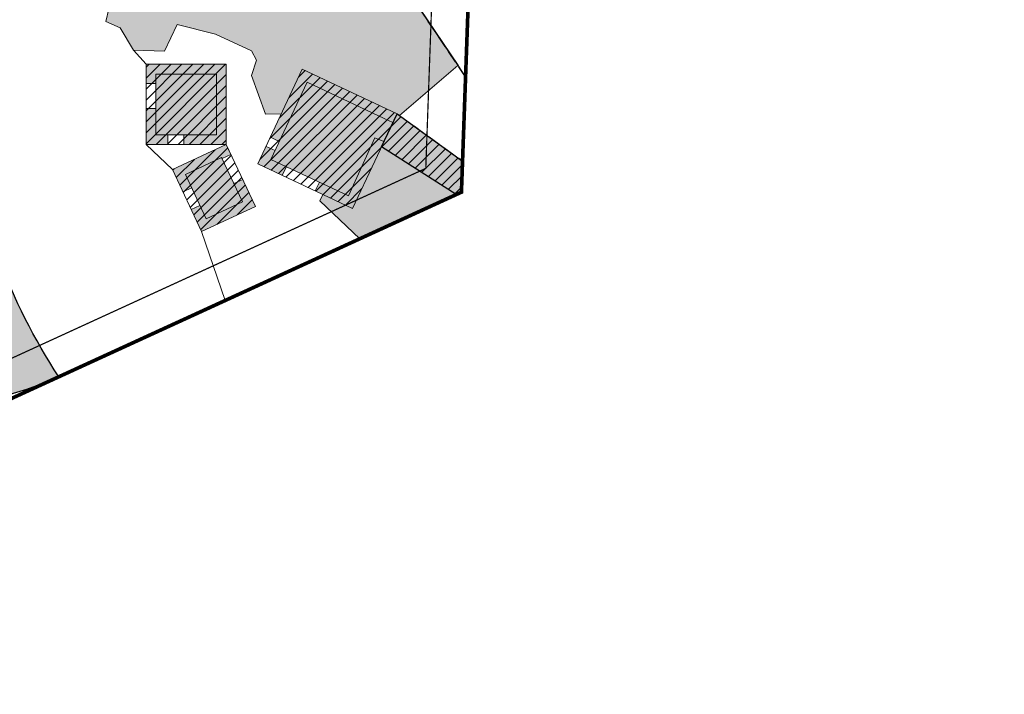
# Model space of a CAD drawing. Header units: millimetres. Extents: x -1402 to -179, y -280 to 6164.
# Tile 63 of 212: x -425 to -344, y 1235 to 1291. Entities that reach past the tile are written whole.
import ezdxf
from ezdxf.xclip import XClip

# ---------------------------------------------------------------- set-up
doc = ezdxf.new("R2010")
doc.units = ezdxf.units.MM
doc.header["$XCLIPFRAME"] = 0
for name, pattern in [('AJN-Limite', [1.25, 0.5, -0.25, 0, -0.25, 0, -0.25]), ('AJN-Projection', [0.375, 0.25, -0.125]), ('DASH', [0.35, 0.25, -0.1])]:
    doc.linetypes.add(name, pattern=pattern)
doc.layers.get('0').update_dxf_attribs({"linetype": 'CONTINUOUS'})
for name, color, linetype, lineweight in [('AJN-2-SBT-C', 2, 'CONTINUOUS', 20), ('AJN-8-252-H', 252, 'CONTINUOUS', 20), ('GEO-1-LIM-V', 10, 'AJN-Limite', 25)]:
    doc.layers.add(name, color=color, linetype=linetype, lineweight=lineweight)
doc.layers.add('AJN-2-SBT-P', color=251, linetype='AJN-Projection')
doc.layers.add('AJN-2-SBT-V', color=51, linetype='CONTINUOUS')
doc.layers.add('AJN-6-Etang', color=7, linetype='CONTINUOUS', lineweight=15, true_color=0x46a499)
for name, color, linetype, true_color in [('AJN-8-254-H-CLAIR', 7, 'CONTINUOUS', 0xededed), ('AJN-9-SRF-FORT-CIRCULATION 50%', 7, 'CONTINUOUS', 0xff80ff), ('AJN-9-SRF-FORT-VILLAGE HOUSING', 7, 'CONTINUOUS', 0xebc850)]:
    doc.layers.add(name, color=color, linetype=linetype, true_color=true_color)
pattern_1 = [(45, (0, 0), (-0.4490128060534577, 0.4490128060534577), [])]

# ---------------------------------------------------------------- blocks, each defined once
blk = doc.blocks.new('A$C286A4316')
at = {"layer": 'AJN-6-Etang', "transparency": 33554687}
h = blk.add_hatch(color=256, dxfattribs=at)
h.dxf.hatch_style = 1
h.set_gradient(color1=(188, 236, 246), rotation=200, centered=1, tint=0.800000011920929, name='INVCURVED')
h.paths.add_polyline_path([(-27.60202240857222, 17.55884769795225, -0.07481121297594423), (-77.7403625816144, 25.03000989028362, 0.2456448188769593), (-78.65130117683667, 24.86002324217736, -0.02511659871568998), (-84.02734011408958, 21.05429115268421, 0.2902374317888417), (-84.48346753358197, 20.08555095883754, 0.0176722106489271), (-82.61423160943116, 8.520338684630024, -0.04417284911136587), (-81.3888328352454, -0.5963361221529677, 0.1277813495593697), (-73.17997165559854, -7.525164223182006, 0.1558683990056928), (-66.34932535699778, -8.471079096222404, 0.05108171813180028), (-58.65575512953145, -6.310999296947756, -0.03320750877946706), (-44.646321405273, -1.832637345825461, -0.04177237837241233), (-34.82197686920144, -0.7678780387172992, -0.03783789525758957), (-15.83746115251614, -2.105843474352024, 0.04486975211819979), (-10.10500299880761, -2.429041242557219, 0.01077716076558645), (-8.725417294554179, -2.353208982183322, 0.07664147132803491), (-7.105427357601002e-15, 8.881784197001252e-15, -0.1169123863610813), (-7.491359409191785, 20.50361688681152, 0.5202008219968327), (-8.933280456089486, 21.27997831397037, -0.06521763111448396), (-17.24888047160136, 18.3833381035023, -0.04920693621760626)])
at = {"layer": 'AJN-2-SBT-V', "flags": 128}
blk.add_lwpolyline([(-7.491359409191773, 20.50361688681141, 0.520200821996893), (-8.933280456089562, 21.27997831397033, -0.06521763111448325), (-17.24888047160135, 18.3833381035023, -0.04920693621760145), (-27.6020224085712, 17.55884769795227, -0.07481121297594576), (-77.74036258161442, 25.03000989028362, 0.2456448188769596), (-78.65130117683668, 24.86002324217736, -0.02511659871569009), (-84.02734011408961, 21.05429115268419, 0.2902374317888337), (-84.48346753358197, 20.08555095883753, 0.01767221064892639), (-82.61423160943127, 8.520338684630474, -0.04417284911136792), (-81.38883283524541, -0.596336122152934, 0.127781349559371), (-73.17997165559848, -7.52516422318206, 0.1558683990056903), (-66.34932535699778, -8.471079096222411, 0.05108171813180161), (-58.65575512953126, -6.310999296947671, -0.0332075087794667), (-44.64632140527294, -1.832637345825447, -0.04177237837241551), (-34.82197686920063, -0.7678780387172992, -0.03783789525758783), (-15.8374611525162, -2.105843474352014, 0.04486975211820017), (-10.10500299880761, -2.429041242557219, 0.01077716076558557), (-8.72541729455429, -2.353208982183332, 0.07664147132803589), (0, 0, -0.1169123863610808)], format="xyb", close=True, dxfattribs=at)
blk = doc.blocks.new('VILLAGE 9.00')
at = {"layer": 'AJN-8-252-H'}
h = blk.add_hatch(color=256, dxfattribs=at)
h.dxf.hatch_style = 1
h.paths.add_polyline_path([(-346.3564917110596, 73.97383447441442), (-347.6533770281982, 99.43463517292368), (-353.3093509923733, 99.4232136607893), (-353.3005532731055, 103.0136285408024), (-355.9151736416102, 103.0252343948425), (-355.4506131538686, 100.794776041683), (-358.0073382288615, 100.2718339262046), (-364.6052554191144, 132.5298216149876), (-363.1024740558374, 132.9599872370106), (-363.000641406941, 132.6042354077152), (-361.9449360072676, 132.9064271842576), (-363.9454861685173, 139.8953387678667), (-367.1686154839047, 138.9348849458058), (-366.723483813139, 137.4963684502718), (-367.8918611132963, 137.4963684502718), (-361.2736774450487, 105.5471035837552), (-361.2335205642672, 105.3532463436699), (-358.1463684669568, 90.45002742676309), (-376.8257694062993, 90.4500274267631), (-385.770167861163, 105.5471035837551), (-387.4908517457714, 104.5276689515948), (-377.9655085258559, 88.45002742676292), (-352.8257719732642, 88.4500274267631), (-351.7552938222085, 73.96758124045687), (-350.1712034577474, 74.05680423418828), (-350.0474857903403, 71.86028563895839), (-350.36663962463, 71.84230947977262), (-350.3655573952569, 64.20041198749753), (-345.8610366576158, 64.20041198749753)])
edge = h.paths.add_edge_path()
edge.add_line((-344.0596802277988, 64.49181713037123), (-350.366182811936, 64.49142521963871))
edge.add_line((-350.366182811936, 64.49142521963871), (-350.3661288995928, 63.62388497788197))
edge.add_line((-350.3661288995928, 63.62388497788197), (-347.443904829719, 64.01916350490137))
edge.add_line((-347.443904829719, 64.01916350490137), (-344.0596802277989, 64.01916350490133))
edge.add_line((-344.0596802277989, 64.01916350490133), (-344.0597096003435, 64.4918171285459))
h = blk.add_hatch(color=256, dxfattribs=at)
h.dxf.hatch_style = 1
h.paths.add_polyline_path([(-398.2363058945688, 100.9434143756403), (-398.3472658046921, 102.4788854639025), (-405.3384330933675, 102.2122831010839), (-405.2327883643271, 96.12928818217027), (-415.9003242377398, 95.85542598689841), (-416.8505907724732, 91.63957067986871), (-417.6990864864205, 91.83082417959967), (-417.9329412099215, 90.77504119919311), (-416.7512448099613, 90.26530925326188), (-415.6477597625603, 88.42456101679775), (-413.1186910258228, 88.34304855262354), (-412.0801874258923, 90.52475974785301), (-408.9247526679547, 89.75407522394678), (-405.9646024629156, 88.36511561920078), (-405.5500622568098, 87.60650077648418), (-405.9448164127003, 86.32966096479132), (-404.7954485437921, 83.1751200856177), (-403.5051352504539, 83.17593631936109), (-401.7786346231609, 86.85546931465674), (-393.990198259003, 83.20100004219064), (-393.7763216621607, 83.0464665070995), (-388.9826931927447, 87.16571811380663), (-393.5311055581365, 93.93784550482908)])
h = blk.add_hatch(color=256, dxfattribs=at)
h.dxf.hatch_style = 1
h.paths.add_polyline_path([(-408.0268734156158, 87.27276113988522), (-414.6268734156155, 87.27276113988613), (-414.6268734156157, 85.6829888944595), (-413.8209962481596, 85.6829888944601), (-413.8209962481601, 86.46416628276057), (-408.8209962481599, 86.46489815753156), (-408.8209962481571, 81.46416628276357), (-411.5236953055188, 81.46416628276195), (-411.5236953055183, 80.67276113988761), (-408.0268734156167, 80.67276113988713)])
h.paths.add_polyline_path([(-412.821483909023, 81.46416628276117), (-413.8209962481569, 81.46416628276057), (-413.8209962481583, 83.63971913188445), (-414.626873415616, 83.63971913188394), (-414.6268734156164, 80.67276113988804), (-412.8214839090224, 80.6727611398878)])
h.paths.add_polyline_path([(-401.7786346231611, 86.85546931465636), (-404.4057711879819, 81.2564932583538), (-403.6734122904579, 80.91285777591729), (-401.3883449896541, 85.78281287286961), (-395.0483826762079, 82.80799271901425), (-394.3328753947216, 82.47068358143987), (-393.9901982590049, 83.20100004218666)])
h.paths.add_polyline_path([(-404.3631651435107, 79.44285055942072), (-404.0235904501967, 80.16655506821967), (-404.7559493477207, 80.51019055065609), (-405.4331038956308, 79.06703295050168), (-403.429036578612, 78.12668984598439), (-403.0919308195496, 78.84513254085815)])
h.paths.add_polyline_path([(-395.0666254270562, 80.90690919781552), (-395.8106975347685, 81.21814587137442), (-397.9855154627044, 76.4441617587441), (-400.3770544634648, 77.56863261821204), (-400.7131477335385, 76.85234774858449), (-397.6446675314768, 75.41256367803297)])
h.paths.add_polyline_path([(-391.4995041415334, 74.58475567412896), (-389.394064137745, 70.01626545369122), (-388.3703386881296, 69.43691274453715), (-387.9763191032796, 70.13315161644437), (-388.7754995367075, 70.58542849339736), (-391.107790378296, 75.64615113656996), (-400.7346389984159, 71.20950987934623), (-400.1905226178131, 70.02885863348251), (-399.4639680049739, 70.36369948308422), (-399.673243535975, 70.81779611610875)])
h.paths.add_polyline_path([(-398.6268658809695, 68.54731295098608), (-399.3534204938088, 68.21247210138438), (-398.5163183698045, 66.39608556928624), (-397.7897637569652, 66.73092641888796)])
h.paths.add_polyline_path([(-396.9526616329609, 64.91453988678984), (-397.6792162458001, 64.57969903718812), (-396.9714805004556, 63.04401821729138), (-392.8471013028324, 60.70992535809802), (-392.4530817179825, 61.40616423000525), (-396.3529158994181, 63.61318125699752)])
h.paths.add_polyline_path([(-382.6316640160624, 67.10847307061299), (-386.4097816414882, 69.24660755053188), (-386.8038012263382, 68.55036867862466), (-383.7219224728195, 66.80625378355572), (-388.1546428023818, 58.97356647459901), (-390.7124845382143, 60.4211152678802), (-391.1065041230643, 59.72487639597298), (-387.8524235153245, 57.88330801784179)])
h = blk.add_hatch(color=256, dxfattribs=at)
h.dxf.hatch_style = 1
h.paths.add_polyline_path([(-412.4499753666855, 78.59745115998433), (-411.5959636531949, 76.7734126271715), (-410.8714429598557, 77.11263197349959), (-411.3862353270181, 78.21214981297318), (-408.4104769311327, 79.60539479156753), (-408.3698891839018, 79.5187055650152), (-407.645242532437, 79.8576558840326), (-408.0251755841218, 80.66913483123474)])
h.paths.add_polyline_path([(-406.7024535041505, 75.95731772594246), (-409.6782119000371, 74.56407274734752), (-410.1930042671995, 75.6635905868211), (-410.9175249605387, 75.32437124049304), (-410.0635132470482, 73.5003327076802), (-405.638713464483, 75.57201637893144), (-406.6766557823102, 77.78890257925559), (-407.4011764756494, 77.44968323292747)])
h = blk.add_hatch(color=256, dxfattribs=at)
h.dxf.hatch_style = 1
h.paths.add_polyline_path([(-395.2645403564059, 80.48511119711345), (-397.644667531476, 75.41256367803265), (-400.0853389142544, 76.557768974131), (-400.3440477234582, 76.02311425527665), (-397.046660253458, 72.90915628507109), (-391.107790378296, 75.64615113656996), (-389.0171317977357, 71.10973439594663), (-388.1565370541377, 75.91008389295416)])
at = {"layer": 'AJN-8-254-H-CLAIR'}
h = blk.add_hatch(color=256, dxfattribs=at)
h.dxf.hatch_style = 1
h.paths.add_polyline_path([(-408.8209962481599, 86.46489815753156), (-413.8209962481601, 86.46416628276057), (-413.8209962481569, 81.46416628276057), (-408.8209962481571, 81.46416628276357)])
h.paths.add_polyline_path([(-408.4104769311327, 79.60539479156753), (-411.3862353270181, 78.21214981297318), (-409.6782119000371, 74.56407274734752), (-406.7024535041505, 75.95731772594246)])
h.paths.add_polyline_path([(-394.3328753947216, 82.47068358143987), (-395.0489905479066, 82.80669721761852), (-401.3883449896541, 85.78281287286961), (-404.3631651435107, 79.44285055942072), (-397.9855154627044, 76.4441617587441), (-395.8106975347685, 81.21814587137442), (-395.0666254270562, 80.90690919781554)])
h.paths.add_polyline_path([(-386.8038012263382, 68.55036867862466), (-386.4097816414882, 69.24660755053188), (-387.9763191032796, 70.13315161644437), (-388.3703386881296, 69.43691274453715), (-389.394064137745, 70.01626545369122), (-391.4995041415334, 74.58475567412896), (-399.673243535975, 70.81779611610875), (-396.3529158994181, 63.61318125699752), (-388.1546428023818, 58.97356647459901), (-383.7219224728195, 66.80625378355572)])
h.paths.add_polyline_path([(-378.1132461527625, 59.58762854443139), (-378.554719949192, 59.82236432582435), (-378.1791426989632, 60.5287224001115), (-379.7684483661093, 61.37377121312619), (-380.144025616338, 60.66741313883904), (-384.8582715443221, 63.17402216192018), (-387.8524235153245, 57.88330801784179), (-388.8979672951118, 58.47500828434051), (-390.285018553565, 55.86634427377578), (-382.338490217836, 51.64110020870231)])
h.paths.add_polyline_path([(-371.7826336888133, 50.19323426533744), (-379.1993934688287, 54.13679539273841), (-381.2544541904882, 50.27178830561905), (-374.6617113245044, 46.76636474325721), (-373.566137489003, 46.83895146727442)])
at = {"layer": 'AJN-8-254-H-CLAIR', "linetype": 'Continuous'}
h = blk.add_hatch(color=256, dxfattribs=at)
h.dxf.hatch_style = 1
h.paths.add_polyline_path([(-393.9901982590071, 83.20100004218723), (-395.2645403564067, 80.48511119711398), (-388.1565370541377, 75.91008389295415), (-389.0171317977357, 71.10973439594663), (-388.7754995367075, 70.58542849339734), (-386.0081029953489, 69.01928721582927), (-385.9826101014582, 69.13884613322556), (-378.9926267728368, 69.13884613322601), (-380.2361401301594, 61.622447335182), (-377.0313108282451, 59.91840936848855), (-371.661095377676, 55.41668926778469), (-373.2708361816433, 51.89058160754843), (-370.7006983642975, 50.52401508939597), (-370.9695343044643, 47.01098817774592), (-370.8040219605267, 44.5407595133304), (-367.8129753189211, 44.7471002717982), (-368.1830354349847, 52.27517621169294), (-369.4712178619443, 56.16864650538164), (-376.9165185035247, 62.83915551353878), (-376.4268322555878, 65.40095337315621), (-376.4268322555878, 72.11943688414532), (-379.7209550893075, 72.11943688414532), (-379.7209550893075, 72.26003898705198), (-379.7543144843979, 72.26003898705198), (-379.7543144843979, 72.40954589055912), (-384.1038114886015, 72.42803174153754), (-384.1038114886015, 76.05772995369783)])
at = {"layer": 'AJN-9-SRF-FORT-CIRCULATION 50%'}
h = blk.add_hatch(dxfattribs=at)
h.set_pattern_fill('ANSI31', color=256, scale=0.2)
h.set_pattern_definition(pattern_1)
h.paths.add_polyline_path([(-384.1038114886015, 76.05772995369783), (-393.9901982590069, 83.2010000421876), (-395.2645403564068, 80.48511119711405), (-388.1565370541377, 75.91008389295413), (-389.0171317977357, 71.1097343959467), (-388.7754995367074, 70.5854284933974), (-386.0081029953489, 69.01928721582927), (-385.9826101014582, 69.13884613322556), (-378.9926267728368, 69.13884613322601), (-380.2361401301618, 61.62244733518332), (-377.0313108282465, 59.91840936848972), (-371.661095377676, 55.41668926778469), (-373.2722192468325, 51.88755202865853), (-370.7006983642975, 50.52401508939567), (-370.9722385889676, 47.00576063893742), (-370.9681349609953, 47.00602995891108), (-370.8047961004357, 44.54070610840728), (-367.8129753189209, 44.7471002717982), (-368.1830354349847, 52.27517621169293), (-369.4712178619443, 56.14756730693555), (-376.9165185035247, 62.83915551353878), (-376.4268322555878, 65.56894612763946), (-376.4268322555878, 72.12803174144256), (-379.7268322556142, 72.12803174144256), (-379.7268322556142, 72.4280317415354), (-384.1038114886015, 72.42803174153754)])
at = {"layer": 'AJN-9-SRF-FORT-VILLAGE HOUSING'}
h = blk.add_hatch(dxfattribs=at)
h.set_pattern_fill('ANSI31', color=256, scale=0.2)
h.set_pattern_definition([(45, (0.2777498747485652, 0.1614052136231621), (-0.4490128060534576, 0.4490128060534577), [])])
h.paths.add_polyline_path([(-414.6268734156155, 87.27276113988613), (-408.0268734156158, 87.27276113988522), (-408.0432463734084, 80.67276113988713), (-414.6268734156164, 80.67276113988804)])
h = blk.add_hatch(dxfattribs=at)
h.set_pattern_fill('ANSI31', color=256, scale=0.2)
h.set_pattern_definition(pattern_1)
h.paths.add_polyline_path([(-393.9901982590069, 83.20100004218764), (-401.7786346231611, 86.85546931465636), (-405.4331038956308, 79.06703295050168), (-397.6446675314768, 75.412563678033)])
h.paths.add_polyline_path([(-388.7754995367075, 70.58542849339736), (-391.1077903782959, 75.6461511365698), (-400.7346389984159, 71.20950987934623), (-396.9714805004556, 63.04401821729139), (-389.5944469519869, 58.86916413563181), (-391.3669538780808, 55.53556344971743), (-382.0077093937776, 50.55916488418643), (-382.336389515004, 49.94100748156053), (-376.1769465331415, 46.66597355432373), (-372.6269972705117, 46.90117375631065), (-370.7006983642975, 50.52401508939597), (-379.5301742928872, 55.21873071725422), (-377.0313108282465, 59.91840936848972), (-384.4641156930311, 63.87050181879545), (-382.6316640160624, 67.10847307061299)])
h.paths.add_polyline_path([(-378.1260887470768, 23.16704870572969), (-384.7208183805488, 22.90334231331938), (-384.4571119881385, 16.30861267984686), (-377.8623823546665, 16.57231907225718)])
h = blk.add_hatch(dxfattribs=at)
h.set_pattern_fill('ANSI31', color=256, scale=0.2)
h.set_pattern_definition(pattern_1)
h.paths.add_polyline_path([(-405.6387134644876, 75.5720163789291), (-408.0251755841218, 80.66913483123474), (-412.4499753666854, 78.59745115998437), (-410.0635132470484, 73.50033270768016)])
h.paths.add_polyline_path([(-395.8756051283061, 59.74282575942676), (-405.3624577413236, 64.47142253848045), (-410.0910545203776, 54.98456992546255), (-400.60420190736, 50.25597314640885)])
at = {"layer": 'AJN-2-SBT-C'}
for p, q in [((-398.238000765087, 100.9668681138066), (-388.964261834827, 87.1815565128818)), ((-417.9329412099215, 90.77504119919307), (-417.6990864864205, 91.83082417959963)), ((-416.7512448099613, 90.26530925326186), (-417.9329412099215, 90.77504119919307)), ((-415.6477597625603, 88.42456101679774), (-416.7512448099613, 90.26530925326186)), ((-408.0268734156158, 87.27276113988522), (-414.6268734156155, 87.27276113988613)), ((-414.6268734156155, 87.27276113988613), (-414.6268734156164, 80.67276113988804)), ((-408.0268734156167, 80.67276113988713), (-408.0268734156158, 87.27276113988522)), ((-401.7786346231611, 86.85546931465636), (-405.4331038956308, 79.06703295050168)), ((-393.9901982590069, 83.2010000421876), (-401.7786346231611, 86.85546931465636)), ((-393.7763216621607, 83.0464665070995), (-388.9826931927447, 87.16571811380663)), ((-388.9666807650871, 87.16571811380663), (-384.1828507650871, 79.75712811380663)), ((-413.8209962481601, 86.46416628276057), (-408.8209962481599, 86.46489815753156)), ((-413.8209962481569, 81.46416628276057), (-413.8209962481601, 86.46416628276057)), ((-408.8209962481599, 86.46489815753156), (-408.8209962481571, 81.46416628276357)), ((-414.6209962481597, 85.6829888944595), (-413.8209962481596, 85.6829888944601)), ((-401.3883449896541, 85.78281287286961), (-404.3631651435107, 79.44285055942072)), ((-395.0483826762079, 82.80799271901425), (-401.3883449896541, 85.78281287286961)), ((-414.6209962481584, 83.63971913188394), (-413.8209962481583, 83.63971913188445)), ((-397.6446675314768, 75.412563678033), (-393.9901982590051, 83.20100004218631)), ((-395.2645403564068, 80.48511119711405), (-393.9901982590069, 83.2010000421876)), ((-395.0489905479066, 82.80669721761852), (-395.0483826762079, 82.80799271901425)), ((-394.3328753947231, 82.47068358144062), (-395.0489905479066, 82.80669721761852)), ((-393.9901982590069, 83.2010000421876), (-384.1038114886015, 76.05772995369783)), ((-408.8209962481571, 81.46416628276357), (-413.8209962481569, 81.46416628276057)), ((-412.8214839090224, 80.67276113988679), (-412.821483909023, 81.47276113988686)), ((-411.5236953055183, 80.67276113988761), (-411.5236953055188, 81.47276113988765)), ((-404.4057711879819, 81.25649325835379), (-403.6734122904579, 80.91285777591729)), ((-397.9855154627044, 76.4441617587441), (-395.8106975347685, 81.21814587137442)), ((-395.8106975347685, 81.21814587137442), (-395.0666254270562, 80.90690919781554)), ((-414.6268734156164, 80.67276113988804), (-408.0268734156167, 80.67276113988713)), ((-408.0251755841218, 80.66913483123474), (-407.6453690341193, 79.85792607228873)), ((-404.7559493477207, 80.51019055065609), (-404.0235904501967, 80.16655506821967)), ((-388.1565370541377, 75.91008389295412), (-395.2645403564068, 80.48511119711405)), ((-408.4104769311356, 79.60539479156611), (-408.3698897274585, 79.51870672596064)), ((-408.3698891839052, 79.51870556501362), (-407.6452425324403, 79.85765588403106)), ((-404.3631651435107, 79.44285055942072), (-397.9855154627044, 76.4441617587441)), ((-405.4331038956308, 79.06703295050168), (-397.6446675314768, 75.41256367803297)), ((-403.0914567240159, 78.84614293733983), (-403.4312812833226, 78.121905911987)), ((-407.4011764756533, 77.44968323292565), (-406.6766557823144, 77.78890257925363)), ((-410.8714429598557, 77.11263197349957), (-411.5959636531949, 76.7734126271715)), ((-400.3755678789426, 77.57180083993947), (-400.7153924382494, 76.84756381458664)), ((-410.1930042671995, 75.66359058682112), (-410.9175249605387, 75.32437124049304))]:
    blk.add_line(p, q, dxfattribs=at)
at = {"layer": 'AJN-2-SBT-C', "flags": 128}
for points in [[(-417.6990864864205, 91.83082417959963), (-417.9329412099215, 90.77504119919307), (-416.7512448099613, 90.26530925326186), (-415.6477597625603, 88.42456101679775), (-414.6268734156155, 87.27276113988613), (-414.6268734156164, 80.67276113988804), (-412.4499753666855, 78.59745115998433), (-410.0635132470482, 73.5003327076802), (-408.1081275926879, 67.84247518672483)], [(-415.6477597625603, 88.42456101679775), (-413.1186910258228, 88.34304855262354), (-412.0801874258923, 90.52475974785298), (-408.9247526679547, 89.75407522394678), (-405.9646024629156, 88.36511561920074), (-405.5500622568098, 87.60650077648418), (-405.9448164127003, 86.32966096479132), (-404.7954485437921, 83.17512008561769), (-403.5051352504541, 83.17593631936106)], [(-400.0853389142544, 76.557768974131), (-400.3440477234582, 76.02311425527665), (-397.0466602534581, 72.9091562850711)], [(-386.8038012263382, 68.55036867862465), (-383.7219224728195, 66.80625378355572), (-388.1546428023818, 58.97356647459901), (-396.3529158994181, 63.61318125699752), (-399.673243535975, 70.81779611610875), (-391.4995041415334, 74.58475567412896), (-389.394064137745, 70.01626545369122), (-388.3703386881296, 69.43691274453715)]]:
    blk.add_lwpolyline(points, dxfattribs=at)
at = {"layer": 'AJN-2-SBT-C'}
for points in [[(-410.0635132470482, 73.5003327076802), (-405.638713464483, 75.57201637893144), (-408.0251755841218, 80.66913483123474), (-412.4499753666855, 78.59745115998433)], [(-409.6782119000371, 74.56407274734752), (-406.7024535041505, 75.95731772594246), (-408.4104769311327, 79.60539479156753), (-411.3862353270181, 78.21214981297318)]]:
    blk.add_lwpolyline(points, close=True, dxfattribs=at)
at = {"layer": 'AJN-2-SBT-C', "flags": 128}
blk.add_lwpolyline([(-400.7346389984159, 71.20950987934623), (-391.107790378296, 75.64615113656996), (-388.7754995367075, 70.58542849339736), (-382.6316640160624, 67.10847307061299), (-387.8524235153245, 57.88330801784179), (-396.9714805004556, 63.04401821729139)], close=True, dxfattribs=at)
at = {"layer": 'AJN-2-SBT-P', "color": 251, "ltscale": 4, "flags": 128}
blk.add_lwpolyline([(-399.423380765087, 115.3395281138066), (-399.4335817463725, 118.2222504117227), (-396.5961953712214, 119.8964013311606), (-377.965508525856, 88.45002742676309), (-352.8257719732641, 88.4500274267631), (-351.7772551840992, 74.69624343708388), (-356.0530413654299, 74.51127573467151), (-354.717830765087, 47.92135811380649), (-363.184790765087, 48.42937811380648), (-366.232900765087, 53.76355811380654), (-367.9686207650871, 59.5210981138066), (-369.2756491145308, 62.38774173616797), (-371.2636153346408, 66.86589550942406), (-375.1507909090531, 75.62226661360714), (-384.1502997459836, 79.69279782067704), (-388.2244467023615, 86.03676554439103), (-393.5311055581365, 93.93784550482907), (-398.2041223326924, 100.8954962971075), (-399.084700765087, 112.6835626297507)], close=True, dxfattribs=at)
at = {"layer": 'AJN-2-SBT-P', "ltscale": 4, "flags": 128}
blk.add_lwpolyline([(-393.7763216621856, 83.04646650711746), (-387.3297185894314, 78.38321253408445)], dxfattribs=at)
at = {"layer": 'AJN-2-SBT-V', "flags": 128}
blk.add_lwpolyline([(-393.5311055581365, 93.93784550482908), (-388.9615648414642, 87.13426012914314)], dxfattribs=at)
at = {"layer": 'AJN-9-SRF-FORT-CIRCULATION 50%', "flags": 128}
blk.add_lwpolyline([(-393.9901982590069, 83.2010000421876), (-384.1038114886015, 76.05772995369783), (-384.1038114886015, 72.42803174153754), (-379.7268322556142, 72.42803174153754), (-379.7268322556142, 72.12803174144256), (-376.4268322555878, 72.12803174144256), (-376.4724208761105, 65.31480913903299), (-376.9165185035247, 62.83915551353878), (-369.4712178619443, 56.14756730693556), (-368.1830354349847, 52.27517621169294), (-367.8129753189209, 44.7471002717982), (-370.8047961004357, 44.54070610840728), (-370.9695343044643, 47.01098817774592), (-370.7006983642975, 50.52401508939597), (-373.2708361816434, 51.89058160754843), (-371.661095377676, 55.41668926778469), (-377.0313108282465, 59.91840936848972), (-380.2361401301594, 61.622447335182), (-378.9926267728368, 69.13884613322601), (-385.9826101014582, 69.13884613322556), (-386.0081029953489, 69.01928721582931), (-388.7754995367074, 70.58542849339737), (-389.0171317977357, 71.10973439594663), (-388.1565370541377, 75.91008389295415), (-395.2645403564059, 80.48511119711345)], close=True, dxfattribs=at)

msp = doc.modelspace()

# ---------------------------------------------------------------- linework, layer by layer
at = {"layer": 'GEO-1-LIM-V', "linetype": 'Continuous', "ltscale": 25, "const_width": 0.3}
msp.add_lwpolyline([(-430.2313892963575, 1257.695068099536), (-388.6950892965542, 1276.746768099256), (-385.6608532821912, 1361.270815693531), (-396.4487420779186, 1362.07024013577), (-399.5822066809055, 1362.073724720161), (-404.5592230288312, 1361.954802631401), (-406.3471408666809, 1362.070132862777), (-410.2354652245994, 1362.217004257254), (-414.1244942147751, 1362.363902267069), (-417.856513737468, 1362.504869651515), (-419.8186386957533, 1362.578983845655), (-424.2029751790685, 1362.696348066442), (-430.7329854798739, 1362.803790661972)], dxfattribs=at)
at = {"layer": 'GEO-1-LIM-V', "linetype": 'DASH', "ltscale": 5, "const_width": 0.1}
msp.add_lwpolyline([(-431.1729879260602, 1260.563702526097), (-391.6268120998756, 1278.702580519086), (-388.7625236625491, 1358.492435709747), (-396.5614114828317, 1359.070363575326), (-399.5480382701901, 1359.073684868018), (-404.6200677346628, 1358.952492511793), (-406.5003436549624, 1359.07378033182), (-410.348701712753, 1359.219142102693), (-414.237730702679, 1359.366040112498), (-417.9697502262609, 1359.507007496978), (-419.9153989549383, 1359.58049934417), (-424.2677931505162, 1359.697008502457), (-430.7874004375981, 1359.804279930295)], dxfattribs=at)

# ---------------------------------------------------------------- block references
ref = msp.add_blockref('VILLAGE 9.00', (0, 1200))
XClip(ref).set_block_clipping_path([(-385.6608532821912, 161.27081569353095), (-396.4487420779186, 162.07024013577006), (-399.5822066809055, 162.07372472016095), (-404.5592230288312, 161.95480263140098), (-406.3471408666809, 162.07013286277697), (-410.2354652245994, 162.21700425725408), (-414.1244942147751, 162.36390226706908), (-417.856513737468, 162.50486965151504), (-419.8186386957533, 162.5789838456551), (-424.2029751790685, 162.69634806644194), (-430.7329854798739, 162.80379066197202), (-432.9726340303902, 162.8482006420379), (-438.6557261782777, 163.08382480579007), (-446.3492318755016, 163.40280183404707), (-450.9945320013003, 163.59713874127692), (-452.8935315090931, 163.62179624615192), (-458.6050533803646, 163.69712164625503), (-466.3263016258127, 163.79895196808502), (-475.0682232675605, 163.87485285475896), (-480.8446134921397, 163.89761706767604), (-486.7104473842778, 163.92073376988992), (-493.2538970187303, 163.85832379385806), (-503.2741676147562, 163.65694848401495), (-508.6718693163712, 163.54847198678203), (-514.4674861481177, 163.43199867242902), (-519.3978180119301, 163.3235647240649), (-522.8727993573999, 163.2403812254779), (-528.0328505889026, 163.1320024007), (-532.6230184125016, 163.05513076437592), (-538.4653241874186, 163.14386064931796), (-544.78735829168, 162.4714673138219), (-548.8842307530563, 162.290446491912), (-550.7317837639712, 162.21484838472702), (-554.5838173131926, 162.05723101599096), (-560.1062364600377, 161.89340901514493), (-563.8705609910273, 161.7677397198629), (-568.0312107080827, 161.426633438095), (-571.8413346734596, 161.11790105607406), (-577.5862903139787, 160.6523902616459), (-585.2830575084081, 160.0287251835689), (-589.1066534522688, 159.71890117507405), (-592.946043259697, 159.4077973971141), (-597.6497304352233, 159.02666004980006), (-601.411003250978, 158.56086942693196), (-605.1832853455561, 158.09371542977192), (-608.981144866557, 157.62339396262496), (-610.9189722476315, 157.3834162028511), (-612.7981530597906, 157.16210212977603), (-614.7177716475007, 156.91297834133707), (-616.6212367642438, 156.67725595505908), (-618.5250564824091, 156.44148965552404), (-620.4414612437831, 156.2041648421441), (-624.2503464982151, 155.73247796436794), (-624.695492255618, 155.6291279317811), (-626.8973120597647, 155.21027749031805), (-628.7209430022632, 154.82341611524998), (-630.6348667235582, 154.4174002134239), (-632.4190100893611, 154.03891565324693), (-634.3427333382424, 153.63082090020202), (-636.2958620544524, 153.21648813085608), (-638.1979508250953, 152.81298287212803), (-639.9880201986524, 152.4332411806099), (-641.896297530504, 152.028423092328), (-643.737454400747, 151.63784380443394), (-645.4893456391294, 151.2662011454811), (-647.4403967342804, 150.852309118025), (-649.4018367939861, 150.43621319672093), (-651.2801234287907, 150.03775727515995), (-652.0511223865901, 149.86368656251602), (-653.3065034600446, 149.52448601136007), (-656.1830043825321, 148.71563930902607), (-659.474960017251, 147.7899704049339), (-661.320744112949, 147.27095218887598), (-665.6953747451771, 146.04084461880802), (-670.8552408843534, 144.5899357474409), (-676.4147399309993, 143.0266536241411), (-681.7431686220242, 141.49035266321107), (-687.105527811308, 139.894557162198), (-691.2185810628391, 138.67907887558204), (-694.5550328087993, 137.68918219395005), (-698.2454736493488, 136.59425997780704), (-703.1448318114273, 135.09226098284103), (-705.4442357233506, 134.20904122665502), (-710.5240815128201, 132.22009260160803), (-715.1363151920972, 130.30147644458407), (-719.4438570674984, 128.536767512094), (-722.4950357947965, 127.34872618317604), (-724.1436869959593, 126.4882054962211), (-726.392128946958, 125.3803738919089), (-732.0415379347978, 123.73789190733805), (-736.5741646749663, 121.17852500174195), (-740.9097182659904, 119.20978364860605), (-746.4276968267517, 116.65041916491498), (-749.8644811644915, 115.221784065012), (-754.3353266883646, 112.79717382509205), (-765.3208293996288, 106.41661928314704), (-773.8793028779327, 101.05695249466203), (-783.4769755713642, 94.00988258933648), (-785.9053023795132, 87.35804987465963), (-785.5772190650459, 82.98264558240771), (-779.6016890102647, 72.22400507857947), (-774.4032194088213, 64.11329465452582), (-770.9598076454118, 58.745020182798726), (-764.1540881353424, 48.27272029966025), (-759.7065812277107, 41.67397472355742), (-756.4502605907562, 36.8121454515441), (-753.1055995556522, 31.76998171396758), (-747.5052165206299, 23.46228968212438), (-742.4073957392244, 15.357179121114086), (-739.5699916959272, 12.229930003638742), (-737.2850765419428, 9.277008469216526), (-736.7488876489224, 7.599514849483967), (-728.1359285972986, -5.231702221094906), (-726.8361332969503, -7.094867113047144), (-726.153211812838, -8.501989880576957), (-725.3849251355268, -9.482710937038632), (-724.5761915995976, -10.674013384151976), (-724.0261309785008, -11.270759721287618), (-718.6429241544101, -19.350588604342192), (-713.666973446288, -26.826453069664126), (-708.4409013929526, -34.699518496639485), (-704.2163303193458, -41.13947239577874), (-608.897289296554, 9.372468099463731), (-526.647689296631, 37.721268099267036), (-430.2313892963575, 57.695068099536), (-388.6950892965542, 76.74676809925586)])
msp.add_blockref('A$C286A4316', (-421.7959728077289, 1261.564190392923))

doc.saveas('drawing.dxf')
